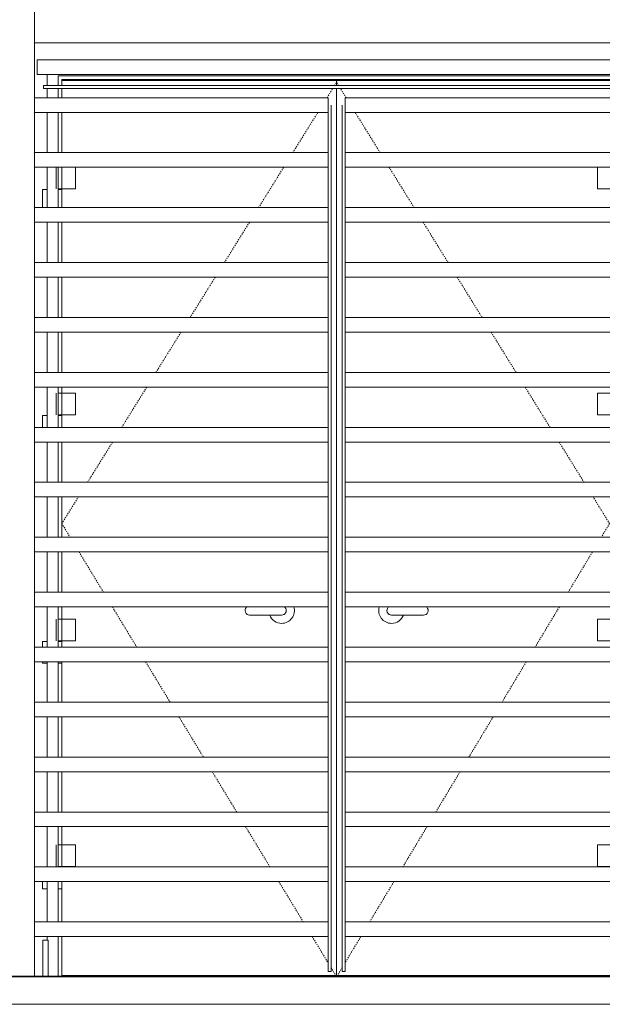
# Model space of a CAD drawing. Header units: millimetres. Extents: x -121668 to 127737, y 1553 to 34854.
# Tile 22 of 94: x -78879 to -77289, y 5625 to 8313. Entities that reach past the tile are written whole.
import ezdxf

# ---------------------------------------------------------------- set-up
doc = ezdxf.new("R2010")
doc.units = ezdxf.units.MM
doc.linetypes.add('Center', pattern=[40, 10, -5, 20, -5])
doc.linetypes.add('Dash', pattern=[6, 3, -3])
for name, color, linetype, lineweight in [('A-DETL-THIN', 151, 'Continuous', 9), ('A-DOOR', 31, 'Continuous', 20), ('A-DOOR-FRAM', 31, 'Continuous', 20), ('A-FLOR-LEVL', 51, 'Continuous', 9), ('A-GENM', 13, 'Continuous', 20), ('A-GLAZ-CWMG', 51, 'Continuous', 20), ('A-WALL', 113, 'Continuous', 20), ('Q-CASE', 31, 'Continuous', 20)]:
    doc.layers.add(name, color=color, linetype=linetype, lineweight=lineweight)

# ---------------------------------------------------------------- blocks, each defined once
blk = doc.blocks.new('Rectangular Mullion - DLN_40 x 120mm _WD_-14199510-Copy of GBP_NORTH ELEAVTION')
at = {"layer": 'A-GLAZ-CWMG'}
for p, q in [((-78831.3, 8163), (-78831.3, 8203)), ((-76047.3, 8203), (-78831.3, 8203)), ((-76047.3, 8203), (-76047.3, 8163)), ((-76047.3, 8163), (-78831.3, 8163))]:
    blk.add_line(p, q, dxfattribs=at)
blk = doc.blocks.new('Rectangular Mullion - DLN_8 x 75mm _WD_-10290037-Copy of GBP_NORTH ELEAVTION')
at = {"layer": 'A-GLAZ-CWMG'}
for p, q in [((-78814.3, 8125), (-78814.3, 8133)), ((-78814.3, 8133), (-77214.3, 8133)), ((-78814.3, 8125), (-77214.3, 8125)), ((-77214.3, 8133), (-77214.3, 8125))]:
    blk.add_line(p, q, dxfattribs=at)
blk = doc.blocks.new('DLN-Double Door__X03_ - _M15_1500 x 2450 _WH_-16954916-Copy of GBP_NORTH ELEAVTION')
at = {"layer": 'A-DOOR', "lineweight": 9}
for p, q in [((-78764.3, 8147), (-78014.3, 8147)), ((-78764.3, 8133), (-78764.3, 8147)), ((-78014.3, 8147), (-77264.3, 8147)), ((-78014.3, 8147), (-78014.3, 8133)), ((-78014.3, 8133), (-78014.3, 8147)), ((-77264.3, 8147), (-77264.3, 8133)), ((-78764.3, 8100), (-78764.3, 8125)), ((-78014.3, 8125), (-78014.3, 5704)), ((-78014.3, 5704), (-78014.3, 8125)), ((-77264.3, 8125), (-77264.3, 8100)), ((-78764.3, 7950), (-78764.3, 8060)), ((-77264.3, 8060), (-77264.3, 7950)), ((-78779.3, 7910), (-78779.3, 7851)), ((-78764.3, 7851), (-78764.3, 7910)), ((-78764.3, 7851), (-78764.3, 7910)), ((-78726.8, 7910), (-78726.8, 7851)), ((-77301.8, 7851), (-77301.8, 7910)), ((-77264.3, 7910), (-77264.3, 7851)), ((-77264.3, 7910), (-77264.3, 7851)), ((-77249.3, 7851), (-77249.3, 7910)), ((-78816.8, 7849), (-78804.3, 7849)), ((-78816.8, 7800), (-78816.8, 7849)), ((-78775.2, 7849), (-78764.3, 7849)), ((-78773.8, 7851), (-78773.8, 7849)), ((-78764.3, 7851), (-78773.7, 7851)), ((-78769.8, 7849), (-78769.8, 7851)), ((-78726.8, 7851), (-78764.3, 7851)), ((-78764.3, 7800), (-78764.3, 7851)), ((-78764.3, 7800), (-78764.3, 7849)), ((-77264.3, 7851), (-77301.8, 7851)), ((-77254.9, 7851), (-77264.3, 7851)), ((-77264.3, 7851), (-77264.3, 7800)), ((-77264.3, 7849), (-77264.3, 7800)), ((-77264.3, 7849), (-77253.4, 7849)), ((-77258.8, 7851), (-77258.8, 7849)), ((-77254.8, 7849), (-77254.8, 7851)), ((-77224.3, 7849), (-77214.3, 7849)), ((-77214.3, 7790), (-77224.3, 7790)), ((-78764.3, 7650), (-78764.3, 7760)), ((-77264.3, 7760), (-77264.3, 7650)), ((-78764.3, 7500), (-78764.3, 7610)), ((-77264.3, 7610), (-77264.3, 7500)), ((-78764.3, 7350), (-78764.3, 7460)), ((-77264.3, 7460), (-77264.3, 7350)), ((-78779.3, 7293.3), (-78779.3, 7234.3)), ((-78773.7, 7293.3), (-78764.3, 7293.3)), ((-78764.3, 7293.3), (-78764.3, 7310)), ((-78764.3, 7234.3), (-78764.3, 7293.3)), ((-78764.3, 7293.3), (-78726.8, 7293.3)), ((-78764.3, 7234.3), (-78764.3, 7293.3)), ((-78726.8, 7293.3), (-78726.8, 7234.3)), ((-77301.8, 7293.3), (-77264.3, 7293.3)), ((-77301.8, 7234.3), (-77301.8, 7293.3)), ((-77264.3, 7310), (-77264.3, 7293.3)), ((-77264.3, 7293.3), (-77264.3, 7234.3)), ((-77264.3, 7293.3), (-77254.9, 7293.3)), ((-77264.3, 7293.3), (-77264.3, 7234.3)), ((-77249.3, 7234.3), (-77249.3, 7293.3)), ((-78816.8, 7232.3), (-78804.3, 7232.3)), ((-78816.8, 7200), (-78816.8, 7232.3)), ((-78775.2, 7232.3), (-78764.3, 7232.3)), ((-78773.8, 7234.3), (-78773.8, 7232.3)), ((-78764.3, 7234.3), (-78773.7, 7234.3)), ((-78769.8, 7232.3), (-78769.8, 7234.3)), ((-78726.8, 7234.3), (-78764.3, 7234.3)), ((-78764.3, 7200), (-78764.3, 7234.3)), ((-78764.3, 7200), (-78764.3, 7232.3)), ((-77264.3, 7234.3), (-77301.8, 7234.3)), ((-77254.9, 7234.3), (-77264.3, 7234.3)), ((-77264.3, 7234.3), (-77264.3, 7200)), ((-77264.3, 7232.3), (-77264.3, 7200)), ((-77264.3, 7232.3), (-77253.4, 7232.3)), ((-77258.8, 7234.3), (-77258.8, 7232.3)), ((-77254.8, 7232.3), (-77254.8, 7234.3)), ((-77224.3, 7232.3), (-77214.3, 7232.3)), ((-78764.3, 7050), (-78764.3, 7160)), ((-77264.3, 7160), (-77264.3, 7050)), ((-77214.3, 7173.3), (-77224.3, 7173.3)), ((-78764.3, 6901), (-78764.3, 7010)), ((-77264.3, 7010), (-77264.3, 6901)), ((-78764.3, 6750), (-78764.3, 6860)), ((-77264.3, 6860), (-77264.3, 6750)), ((-78764.3, 6676.7), (-78764.3, 6710)), ((-77264.3, 6710), (-77264.3, 6676.7)), ((-78779.3, 6676.7), (-78779.3, 6617.7)), ((-78773.7, 6676.7), (-78764.3, 6676.7)), ((-78764.3, 6617.7), (-78764.3, 6676.7)), ((-78764.3, 6676.7), (-78726.8, 6676.7)), ((-78764.3, 6617.7), (-78764.3, 6676.7)), ((-78726.8, 6676.7), (-78726.8, 6617.7)), ((-78251.7, 6687.5), (-78164.3, 6687.5)), ((-77864.3, 6687.5), (-77776.8, 6687.5)), ((-77301.8, 6676.7), (-77264.3, 6676.7)), ((-77301.8, 6617.7), (-77301.8, 6676.7)), ((-77264.3, 6676.7), (-77264.3, 6617.7)), ((-77264.3, 6676.7), (-77254.9, 6676.7)), ((-77264.3, 6676.7), (-77264.3, 6617.7)), ((-77249.3, 6617.7), (-77249.3, 6676.7)), ((-78816.8, 6615.7), (-78804.3, 6615.7)), ((-78816.8, 6600), (-78816.8, 6615.7)), ((-78775.2, 6615.7), (-78764.3, 6615.7)), ((-78773.8, 6617.7), (-78773.8, 6615.7)), ((-78764.3, 6617.7), (-78773.7, 6617.7)), ((-78769.8, 6615.7), (-78769.8, 6617.7)), ((-78726.8, 6617.7), (-78764.3, 6617.7)), ((-78764.3, 6600), (-78764.3, 6617.7)), ((-78764.3, 6600), (-78764.3, 6615.7)), ((-77264.3, 6617.7), (-77301.8, 6617.7)), ((-77254.9, 6617.7), (-77264.3, 6617.7)), ((-77264.3, 6617.7), (-77264.3, 6600)), ((-77264.3, 6615.7), (-77264.3, 6600)), ((-77264.3, 6615.7), (-77253.4, 6615.7)), ((-77258.8, 6617.7), (-77258.8, 6615.7)), ((-77254.8, 6615.7), (-77254.8, 6617.7)), ((-77224.3, 6615.7), (-77211.8, 6615.7)), ((-77211.8, 6615.7), (-77211.8, 6556.7)), ((-78816.8, 6556.7), (-78816.8, 6560)), ((-78764.3, 6556.7), (-78764.3, 6560)), ((-78764.3, 6450), (-78764.3, 6560)), ((-77264.3, 6560), (-77264.3, 6556.7)), ((-77264.3, 6560), (-77264.3, 6450)), ((-78804.3, 6556.7), (-78816.8, 6556.7)), ((-78764.3, 6556.7), (-78775.2, 6556.7)), ((-77253.4, 6556.7), (-77264.3, 6556.7)), ((-77211.8, 6556.7), (-77224.3, 6556.7)), ((-78764.3, 6300), (-78764.3, 6410)), ((-77264.3, 6410), (-77264.3, 6300)), ((-78764.3, 6150), (-78764.3, 6260)), ((-77264.3, 6260), (-77264.3, 6150)), ((-78764.3, 6060), (-78764.3, 6110)), ((-77264.3, 6110), (-77264.3, 6060)), ((-78779.3, 6060), (-78779.3, 6001)), ((-78773.7, 6060), (-78764.3, 6060)), ((-78764.3, 6001), (-78764.3, 6060)), ((-78764.3, 6060), (-78726.8, 6060)), ((-78764.3, 6001), (-78764.3, 6060)), ((-78726.8, 6060), (-78726.8, 6001)), ((-77301.8, 6060), (-77264.3, 6060)), ((-77301.8, 6001), (-77301.8, 6060)), ((-77264.3, 6060), (-77264.3, 6001)), ((-77264.3, 6060), (-77254.9, 6060)), ((-77264.3, 6060), (-77264.3, 6001)), ((-77249.3, 6001), (-77249.3, 6060)), ((-78764.3, 6001), (-78773.7, 6001)), ((-78726.8, 6001), (-78764.3, 6001)), ((-77264.3, 6001), (-77301.8, 6001)), ((-77254.9, 6001), (-77264.3, 6001)), ((-77224.3, 5999), (-77211.8, 5999)), ((-77211.8, 5999), (-77211.8, 5940)), ((-78816.8, 5940), (-78816.8, 5960)), ((-78764.3, 5940), (-78764.3, 5960)), ((-78764.3, 5850), (-78764.3, 5960)), ((-77264.3, 5960), (-77264.3, 5940)), ((-77264.3, 5960), (-77264.3, 5850)), ((-78804.3, 5940), (-78816.8, 5940)), ((-78764.3, 5940), (-78775.2, 5940)), ((-77253.4, 5940), (-77264.3, 5940)), ((-77211.8, 5940), (-77224.3, 5940)), ((-78764.3, 5704), (-78764.3, 5810)), ((-77264.3, 5810), (-77264.3, 5704)), ((-78014.3, 5704), (-78764.3, 5704)), ((-77264.3, 5704), (-78014.3, 5704))]:
    blk.add_line(p, q, dxfattribs=at)
at = {"layer": 'A-DOOR', "linetype": 'Dash', "lineweight": 9}
for p, q in [((-78040.4, 8100), (-78024.9, 8125)), ((-78019.9, 8133), (-78014.3, 8142)), ((-78008.7, 8133), (-78014.3, 8142)), ((-77988.3, 8100), (-78003.8, 8125)), ((-78133.8, 7950), (-78065.4, 8060)), ((-77895.5, 7950), (-77963.6, 8060)), ((-78227.2, 7800), (-78158.8, 7910)), ((-77802.8, 7800), (-77870.8, 7910)), ((-78320.6, 7650), (-78252.2, 7760)), ((-77710, 7650), (-77778, 7760)), ((-78414, 7500), (-78345.6, 7610)), ((-77617.2, 7500), (-77685.2, 7610)), ((-78507.4, 7350), (-78439, 7460)), ((-77524.4, 7350), (-77592.5, 7460)), ((-78600.8, 7200), (-78532.4, 7310)), ((-77431.7, 7200), (-77499.7, 7310)), ((-78694.2, 7050), (-78625.7, 7160)), ((-77338.9, 7050), (-77406.9, 7160)), ((-78764.3, 6937.5), (-78719.1, 7010)), ((-77269.3, 6937.5), (-77314.1, 7010)), ((-78764.3, 6937.5), (-78741.6, 6900)), ((-77269.3, 6937.5), (-77291.3, 6901)), ((-78717.3, 6860), (-78650.7, 6750)), ((-77315.9, 6860), (-77382.2, 6750)), ((-78626.4, 6710), (-78559.7, 6600)), ((-77406.3, 6710), (-77472.5, 6600)), ((-78535.5, 6560), (-78468.8, 6450)), ((-77496.6, 6560), (-77562.8, 6450)), ((-78444.6, 6410), (-78377.9, 6300)), ((-77586.9, 6410), (-77653.1, 6300)), ((-78353.7, 6260), (-78287, 6150)), ((-77677.2, 6260), (-77743.4, 6150)), ((-78262.8, 6110), (-78196.1, 6000)), ((-77767.5, 6110), (-77833.7, 6000)), ((-78171.9, 5960), (-78105.2, 5850)), ((-77857.8, 5960), (-77924, 5850)), ((-78081, 5810), (-78037.3, 5738)), ((-77948.1, 5810), (-77991.3, 5738.2)), ((-78029.3, 5724.8), (-78014.3, 5700)), ((-78014.3, 5700), (-78016.6, 5704)), ((-77999.3, 5724.9), (-78014.3, 5700)), ((-78014.3, 5700), (-78012, 5704))]:
    blk.add_line(p, q, dxfattribs=at)
at = {"layer": 'A-DOOR', "lineweight": 9}
for centre, radius, start, end in [((-78251.7, 6700), 12.5, 135, 270), ((-78164.3, 6700), 35, 270, 17.1429), ((-78164.3, 6700), 12.5, 270, 45), ((-78164.3, 6700), 12.5, 330, 30), ((-77864.3, 6700), 35, 162.8571, 270), ((-77864.3, 6700), 12.5, 135, 270), ((-77864.3, 6700), 12.5, 150, 210), ((-77776.8, 6700), 12.5, 270, 45), ((-78164.3, 6700), 35, 201.4286, 270), ((-78164.3, 6700), 12.5, 285, 315), ((-77864.3, 6700), 12.5, 225, 255), ((-77864.3, 6700), 35, 270, 338.5714)]:
    blk.add_arc(centre, radius, start, end, dxfattribs=at)
at = {"layer": 'A-DOOR-FRAM', "lineweight": 9}
for p, q in [((-78804.3, 8163), (-78804.3, 8133)), ((-78774.3, 8160), (-78774.3, 8133)), ((-78774.3, 8160), (-77254.3, 8160)), ((-78764.3, 8133), (-78764.3, 8150)), ((-78764.3, 8150), (-77264.3, 8150)), ((-77264.3, 8150), (-77264.3, 8133)), ((-77254.3, 8160), (-77254.3, 8133)), ((-77224.3, 8133), (-77224.3, 8163)), ((-78804.3, 8125), (-78804.3, 8100)), ((-78774.3, 8125), (-78774.3, 8100)), ((-78764.3, 8100), (-78764.3, 8125)), ((-77264.3, 8125), (-77264.3, 8100)), ((-77254.3, 8125), (-77254.3, 8100)), ((-77224.3, 5800), (-77224.3, 8125)), ((-78804.3, 8060), (-78804.3, 7950)), ((-78774.3, 8060), (-78774.3, 7950)), ((-78764.3, 7950), (-78764.3, 8060)), ((-77264.3, 8060), (-77264.3, 7950)), ((-77254.3, 8060), (-77254.3, 7950)), ((-78804.3, 7910), (-78804.3, 7800)), ((-78774.3, 7910), (-78774.3, 7800)), ((-77254.3, 7910), (-77254.3, 7800)), ((-78764.3, 7800), (-78764.3, 7851)), ((-77264.3, 7851), (-77264.3, 7800)), ((-78804.3, 7760), (-78804.3, 7650)), ((-78774.3, 7760), (-78774.3, 7650)), ((-78764.3, 7650), (-78764.3, 7760)), ((-77264.3, 7760), (-77264.3, 7650)), ((-77254.3, 7760), (-77254.3, 7650)), ((-78804.3, 7610), (-78804.3, 7500)), ((-78774.3, 7610), (-78774.3, 7500)), ((-78764.3, 7500), (-78764.3, 7610)), ((-77264.3, 7610), (-77264.3, 7500)), ((-77254.3, 7610), (-77254.3, 7500)), ((-78804.3, 7460), (-78804.3, 7350)), ((-78774.3, 7460), (-78774.3, 7350)), ((-78764.3, 7350), (-78764.3, 7460)), ((-77264.3, 7460), (-77264.3, 7350)), ((-77254.3, 7460), (-77254.3, 7350)), ((-78804.3, 7310), (-78804.3, 7200)), ((-78774.3, 7310), (-78774.3, 7200)), ((-78764.3, 7293.3), (-78764.3, 7310)), ((-77264.3, 7310), (-77264.3, 7293.3)), ((-77254.3, 7310), (-77254.3, 7200)), ((-78764.3, 7200), (-78764.3, 7234.3)), ((-77264.3, 7234.3), (-77264.3, 7200)), ((-78804.3, 7160), (-78804.3, 7050)), ((-78774.3, 7160), (-78774.3, 7050)), ((-78764.3, 7050), (-78764.3, 7160)), ((-77264.3, 7160), (-77264.3, 7050)), ((-77254.3, 7160), (-77254.3, 7050)), ((-78804.3, 7010), (-78804.3, 6901)), ((-78774.3, 7010), (-78774.3, 6901)), ((-78764.3, 6901), (-78764.3, 7010)), ((-77264.3, 7010), (-77264.3, 6901)), ((-77254.3, 7010), (-77254.3, 6901)), ((-78804.3, 6860), (-78804.3, 6750)), ((-78774.3, 6860), (-78774.3, 6750)), ((-78764.3, 6750), (-78764.3, 6860)), ((-77264.3, 6860), (-77264.3, 6750)), ((-77254.3, 6860), (-77254.3, 6750)), ((-78804.3, 6710), (-78804.3, 6600)), ((-78774.3, 6710), (-78774.3, 6600)), ((-78764.3, 6676.7), (-78764.3, 6710)), ((-77264.3, 6710), (-77264.3, 6676.7)), ((-77254.3, 6710), (-77254.3, 6600)), ((-78764.3, 6600), (-78764.3, 6617.7)), ((-77264.3, 6617.7), (-77264.3, 6600)), ((-78804.3, 6560), (-78804.3, 6450)), ((-78774.3, 6560), (-78774.3, 6450)), ((-78764.3, 6450), (-78764.3, 6560)), ((-77264.3, 6560), (-77264.3, 6450)), ((-77254.3, 6560), (-77254.3, 6450)), ((-78804.3, 6410), (-78804.3, 6300)), ((-78774.3, 6410), (-78774.3, 6300)), ((-78764.3, 6300), (-78764.3, 6410)), ((-77264.3, 6410), (-77264.3, 6300)), ((-77254.3, 6410), (-77254.3, 6300)), ((-78804.3, 6260), (-78804.3, 6150)), ((-78774.3, 6260), (-78774.3, 6150)), ((-78764.3, 6150), (-78764.3, 6260)), ((-77264.3, 6260), (-77264.3, 6150)), ((-77254.3, 6260), (-77254.3, 6150)), ((-78804.3, 6110), (-78804.3, 6000)), ((-78774.3, 6110), (-78774.3, 6000)), ((-78764.3, 6060), (-78764.3, 6110)), ((-77264.3, 6110), (-77264.3, 6060)), ((-77254.3, 6110), (-77254.3, 6000)), ((-78804.3, 5960), (-78804.3, 5850)), ((-78774.3, 5960), (-78774.3, 5850)), ((-78764.3, 5850), (-78764.3, 5960)), ((-77264.3, 5960), (-77264.3, 5850)), ((-77254.3, 5960), (-77254.3, 5850)), ((-78804.3, 5810), (-78804.3, 5800)), ((-78774.3, 5810), (-78774.3, 5700)), ((-78764.3, 5700), (-78764.3, 5810)), ((-77264.3, 5810), (-77264.3, 5700)), ((-77254.3, 5810), (-77254.3, 5700)), ((-78739.3, 5700), (-78739.3, 5704)), ((-77289.3, 5700), (-77289.3, 5704))]:
    blk.add_line(p, q, dxfattribs=at)
blk = doc.blocks.new('DLN-Surface Channel-L1 - 300x200 _WD_-15403782-Copy of GBP_NORTH ELEAVTION')
at = {"layer": 'Q-CASE'}
blk.add_line((-62839.3, 5700), (-91279.3, 5700), dxfattribs=at)
blk = doc.blocks.new('Rectangular Mullion - DLN_40 x 120mm _WD_-12435207-Copy of GBP_NORTH ELEAVTION')
at = {"layer": 'A-GLAZ-CWMG'}
for p, q in [((-78037.3, 5850), (-78839.3, 5850)), ((-78037.3, 5850), (-78037.3, 5810)), ((-78037.3, 5810), (-78839.3, 5810))]:
    blk.add_line(p, q, dxfattribs=at)
blk = doc.blocks.new('Rectangular Mullion - DLN_40 x 120mm _WD_-12433716-Copy of GBP_NORTH ELEAVTION')
at = {"layer": 'A-GLAZ-CWMG'}
for p, q in [((-77991.3, 5810), (-77991.3, 5850)), ((-77237.3, 5850), (-77991.3, 5850)), ((-77237.3, 5850), (-77237.3, 5810)), ((-77237.3, 5810), (-77991.3, 5810))]:
    blk.add_line(p, q, dxfattribs=at)
blk = doc.blocks.new('Rectangular Mullion - DLN_8 x 75mm _WD_-10290721-Copy of GBP_NORTH ELEAVTION')
at = {"layer": 'A-GLAZ-CWMG'}
for p, q in [((-77999.3, 5830), (-77999.3, 5715)), ((-77991.3, 5810), (-77991.3, 5715)), ((-77991.3, 5715), (-77999.3, 5715))]:
    blk.add_line(p, q, dxfattribs=at)
blk = doc.blocks.new('Rectangular Mullion - DLN_8 x 75mm _WD_-3302492-Copy of GBP_NORTH ELEAVTION')
at = {"layer": 'A-GLAZ-CWMG'}
for p, q in [((-77214.3, 6383), (-77214.3, 6233)), ((-77206.3, 6363), (-77206.3, 6253))]:
    blk.add_line(p, q, dxfattribs=at)
blk = doc.blocks.new('Rectangular Mullion - DLN_8 x 75mm _WD_-V30-Copy of GBP_NORTH ELEAVTION')
at = {"layer": 'A-GLAZ-CWMG'}
for p, q in [((-77999.3, 7030), (-77999.3, 6880)), ((-77991.3, 7010), (-77991.3, 6901))]:
    blk.add_line(p, q, dxfattribs=at)
blk = doc.blocks.new('Rectangular Mullion - DLN_8 x 75mm _WD_-10290677-Copy of GBP_NORTH ELEAVTION')
at = {"layer": 'A-GLAZ-CWMG'}
for p, q in [((-78037.3, 5715), (-78037.3, 5810)), ((-78029.3, 5715), (-78029.3, 5830)), ((-78029.3, 5715), (-78037.3, 5715))]:
    blk.add_line(p, q, dxfattribs=at)
blk = doc.blocks.new('Rectangular Mullion - DLN_8 x 75mm _WD_-3302490-Copy of GBP_NORTH ELEAVTION')
at = {"layer": 'A-GLAZ-CWMG'}
for p, q in [((-76039.3, 5933), (-76039.3, 6083)), ((-76047.3, 5953), (-76047.3, 6063))]:
    blk.add_line(p, q, dxfattribs=at)
blk = doc.blocks.new('Rectangular Mullion - DLN_8 x 75mm _WD_-V31-Copy of GBP_NORTH ELEAVTION')
at = {"layer": 'A-GLAZ-CWMG'}
for p, q in [((-78029.3, 6880), (-78029.3, 7030)), ((-78037.3, 6901), (-78037.3, 7010))]:
    blk.add_line(p, q, dxfattribs=at)
blk = doc.blocks.new('DLN_Tactile - Directional Tiles-3867766-Copy of GBP_NORTH ELEAVTION')
at = {"layer": 'A-GENM'}
for p, q in [((-60019.3, 5702), (-59719.3, 5702)), ((-60019.3, 5702), (-60019.3, 5700)), ((-59719.3, 5700), (-60019.3, 5700)), ((-59719.3, 5700), (-59719.3, 5702))]:
    blk.add_line(p, q, dxfattribs=at)

msp = doc.modelspace()

# ---------------------------------------------------------------- linework, layer by layer
at = {"layer": 'A-DETL-THIN'}
msp.add_line((-7232.7, 5625), (-121667.8, 5625), dxfattribs=at)
at = {"layer": 'A-FLOR-LEVL', "linetype": 'Center', "lineweight": 5}
msp.add_line((-108303, 5625), (-8057.7, 5625), dxfattribs=at)
at = {"layer": 'A-WALL', "lineweight": 15}
for p, q in [((-78839.3, 9825), (-78839.3, 5700)), ((-78839.3, 8250), (-76064.3, 8250))]:
    msp.add_line(p, q, dxfattribs=at)
at = {"layer": 'A-WALL'}
for p, q in [((-78816.3, 5700), (-78816.3, 5800)), ((-78801.3, 5800), (-78816.3, 5800)), ((-78801.3, 5800), (-78801.3, 5700))]:
    msp.add_line(p, q, dxfattribs=at)

# ---------------------------------------------------------------- block references
at = {"layer": 'A-DOOR', "lineweight": 9}
msp.add_blockref('DLN-Double Door__X03_ - _M15_1500 x 2450 _WH_-16954916-Copy of GBP_NORTH ELEAVTION', (0, 0), dxfattribs=at)
at = {"layer": 'A-GENM'}
for p in [(-18900, 0), (-18600, 0), (-18300, 0), (-18000, 0), (-17700, 0), (-17400, 0)]:
    msp.add_blockref('DLN_Tactile - Directional Tiles-3867766-Copy of GBP_NORTH ELEAVTION', p, dxfattribs=at)
at = {"layer": 'A-GLAZ-CWMG'}
for name, p in [('Rectangular Mullion - DLN_40 x 120mm _WD_-14199510-Copy of GBP_NORTH ELEAVTION', (0, 0)), ('Rectangular Mullion - DLN_8 x 75mm _WD_-10290037-Copy of GBP_NORTH ELEAVTION', (0, 0)), ('Rectangular Mullion - DLN_40 x 120mm _WD_-12435207-Copy of GBP_NORTH ELEAVTION', (0, 2250)), ('Rectangular Mullion - DLN_40 x 120mm _WD_-12433716-Copy of GBP_NORTH ELEAVTION', (0, 2250)), ('Rectangular Mullion - DLN_8 x 75mm _WD_-3302490-Copy of GBP_NORTH ELEAVTION', (-1990, 1997)), ('Rectangular Mullion - DLN_8 x 75mm _WD_-3302492-Copy of GBP_NORTH ELEAVTION', (-785, 1697)), ('Rectangular Mullion - DLN_40 x 120mm _WD_-12435207-Copy of GBP_NORTH ELEAVTION', (0, 2100)), ('Rectangular Mullion - DLN_8 x 75mm _WD_-3302490-Copy of GBP_NORTH ELEAVTION', (-1990, 1847)), ('Rectangular Mullion - DLN_8 x 75mm _WD_-3302492-Copy of GBP_NORTH ELEAVTION', (-785, 1547)), ('Rectangular Mullion - DLN_40 x 120mm _WD_-12433716-Copy of GBP_NORTH ELEAVTION', (0, 2100)), ('Rectangular Mullion - DLN_40 x 120mm _WD_-12435207-Copy of GBP_NORTH ELEAVTION', (0, 1950)), ('Rectangular Mullion - DLN_40 x 120mm _WD_-12433716-Copy of GBP_NORTH ELEAVTION', (0, 1950)), ('Rectangular Mullion - DLN_8 x 75mm _WD_-3302490-Copy of GBP_NORTH ELEAVTION', (-1990, 1697)), ('Rectangular Mullion - DLN_8 x 75mm _WD_-3302492-Copy of GBP_NORTH ELEAVTION', (-785, 1397)), ('Rectangular Mullion - DLN_40 x 120mm _WD_-12435207-Copy of GBP_NORTH ELEAVTION', (0, 1800)), ('Rectangular Mullion - DLN_40 x 120mm _WD_-12433716-Copy of GBP_NORTH ELEAVTION', (0, 1800)), ('Rectangular Mullion - DLN_8 x 75mm _WD_-3302490-Copy of GBP_NORTH ELEAVTION', (-1990, 1547)), ('Rectangular Mullion - DLN_8 x 75mm _WD_-3302492-Copy of GBP_NORTH ELEAVTION', (-785, 1247)), ('Rectangular Mullion - DLN_40 x 120mm _WD_-12435207-Copy of GBP_NORTH ELEAVTION', (0, 1650)), ('Rectangular Mullion - DLN_40 x 120mm _WD_-12433716-Copy of GBP_NORTH ELEAVTION', (0, 1650)), ('Rectangular Mullion - DLN_8 x 75mm _WD_-3302490-Copy of GBP_NORTH ELEAVTION', (-1990, 1397)), ('Rectangular Mullion - DLN_8 x 75mm _WD_-3302492-Copy of GBP_NORTH ELEAVTION', (-785, 1097)), ('Rectangular Mullion - DLN_40 x 120mm _WD_-12435207-Copy of GBP_NORTH ELEAVTION', (0, 1500)), ('Rectangular Mullion - DLN_40 x 120mm _WD_-12433716-Copy of GBP_NORTH ELEAVTION', (0, 1500)), ('Rectangular Mullion - DLN_8 x 75mm _WD_-3302490-Copy of GBP_NORTH ELEAVTION', (-1990, 1247)), ('Rectangular Mullion - DLN_8 x 75mm _WD_-3302492-Copy of GBP_NORTH ELEAVTION', (-785, 947)), ('Rectangular Mullion - DLN_40 x 120mm _WD_-12435207-Copy of GBP_NORTH ELEAVTION', (0, 1350)), ('Rectangular Mullion - DLN_8 x 75mm _WD_-3302490-Copy of GBP_NORTH ELEAVTION', (-1990, 1097)), ('Rectangular Mullion - DLN_8 x 75mm _WD_-3302492-Copy of GBP_NORTH ELEAVTION', (-785, 797)), ('Rectangular Mullion - DLN_40 x 120mm _WD_-12433716-Copy of GBP_NORTH ELEAVTION', (0, 1350)), ('Rectangular Mullion - DLN_40 x 120mm _WD_-12435207-Copy of GBP_NORTH ELEAVTION', (0, 1200)), ('Rectangular Mullion - DLN_40 x 120mm _WD_-12433716-Copy of GBP_NORTH ELEAVTION', (0, 1200)), ('Rectangular Mullion - DLN_8 x 75mm _WD_-V31-Copy of GBP_NORTH ELEAVTION', (0, 0)), ('Rectangular Mullion - DLN_8 x 75mm _WD_-V30-Copy of GBP_NORTH ELEAVTION', (0, 0)), ('Rectangular Mullion - DLN_40 x 120mm _WD_-12435207-Copy of GBP_NORTH ELEAVTION', (0, 1050)), ('Rectangular Mullion - DLN_40 x 120mm _WD_-12433716-Copy of GBP_NORTH ELEAVTION', (0, 1050)), ('Rectangular Mullion - DLN_8 x 75mm _WD_-3302490-Copy of GBP_NORTH ELEAVTION', (-1990, 797)), ('Rectangular Mullion - DLN_8 x 75mm _WD_-3302492-Copy of GBP_NORTH ELEAVTION', (-785, 497)), ('Rectangular Mullion - DLN_40 x 120mm _WD_-12435207-Copy of GBP_NORTH ELEAVTION', (0, 900)), ('Rectangular Mullion - DLN_40 x 120mm _WD_-12433716-Copy of GBP_NORTH ELEAVTION', (0, 900)), ('Rectangular Mullion - DLN_8 x 75mm _WD_-3302490-Copy of GBP_NORTH ELEAVTION', (-1990, 647)), ('Rectangular Mullion - DLN_8 x 75mm _WD_-3302492-Copy of GBP_NORTH ELEAVTION', (-785, 347)), ('Rectangular Mullion - DLN_40 x 120mm _WD_-12435207-Copy of GBP_NORTH ELEAVTION', (0, 750)), ('Rectangular Mullion - DLN_40 x 120mm _WD_-12433716-Copy of GBP_NORTH ELEAVTION', (0, 750)), ('Rectangular Mullion - DLN_8 x 75mm _WD_-3302490-Copy of GBP_NORTH ELEAVTION', (-1990, 497)), ('Rectangular Mullion - DLN_8 x 75mm _WD_-3302492-Copy of GBP_NORTH ELEAVTION', (-785, 197)), ('Rectangular Mullion - DLN_40 x 120mm _WD_-12435207-Copy of GBP_NORTH ELEAVTION', (0, 600)), ('Rectangular Mullion - DLN_8 x 75mm _WD_-3302490-Copy of GBP_NORTH ELEAVTION', (-1990, 347)), ('Rectangular Mullion - DLN_8 x 75mm _WD_-3302492-Copy of GBP_NORTH ELEAVTION', (-785, 47)), ('Rectangular Mullion - DLN_40 x 120mm _WD_-12433716-Copy of GBP_NORTH ELEAVTION', (0, 600)), ('Rectangular Mullion - DLN_40 x 120mm _WD_-12435207-Copy of GBP_NORTH ELEAVTION', (0, 450)), ('Rectangular Mullion - DLN_40 x 120mm _WD_-12433716-Copy of GBP_NORTH ELEAVTION', (0, 450)), ('Rectangular Mullion - DLN_8 x 75mm _WD_-3302490-Copy of GBP_NORTH ELEAVTION', (-1990, 197)), ('Rectangular Mullion - DLN_8 x 75mm _WD_-3302492-Copy of GBP_NORTH ELEAVTION', (-785, -103)), ('Rectangular Mullion - DLN_40 x 120mm _WD_-12435207-Copy of GBP_NORTH ELEAVTION', (0, 300)), ('Rectangular Mullion - DLN_8 x 75mm _WD_-3302490-Copy of GBP_NORTH ELEAVTION', (-1990, 47)), ('Rectangular Mullion - DLN_8 x 75mm _WD_-3302492-Copy of GBP_NORTH ELEAVTION', (-785, -253)), ('Rectangular Mullion - DLN_40 x 120mm _WD_-12433716-Copy of GBP_NORTH ELEAVTION', (0, 300)), ('Rectangular Mullion - DLN_40 x 120mm _WD_-12435207-Copy of GBP_NORTH ELEAVTION', (0, 150)), ('Rectangular Mullion - DLN_40 x 120mm _WD_-12433716-Copy of GBP_NORTH ELEAVTION', (0, 150)), ('Rectangular Mullion - DLN_8 x 75mm _WD_-3302490-Copy of GBP_NORTH ELEAVTION', (-1990, -103)), ('Rectangular Mullion - DLN_8 x 75mm _WD_-3302492-Copy of GBP_NORTH ELEAVTION', (-785, -403)), ('Rectangular Mullion - DLN_40 x 120mm _WD_-12435207-Copy of GBP_NORTH ELEAVTION', (0, 0)), ('Rectangular Mullion - DLN_40 x 120mm _WD_-12433716-Copy of GBP_NORTH ELEAVTION', (0, 0)), ('Rectangular Mullion - DLN_8 x 75mm _WD_-10290677-Copy of GBP_NORTH ELEAVTION', (0, 0)), ('Rectangular Mullion - DLN_8 x 75mm _WD_-10290721-Copy of GBP_NORTH ELEAVTION', (0, 0))]:
    msp.add_blockref(name, p, dxfattribs=at)
at = {"layer": 'Q-CASE'}
msp.add_blockref('DLN-Surface Channel-L1 - 300x200 _WD_-15403782-Copy of GBP_NORTH ELEAVTION', (0, 0), dxfattribs=at)

doc.saveas('drawing.dxf')
